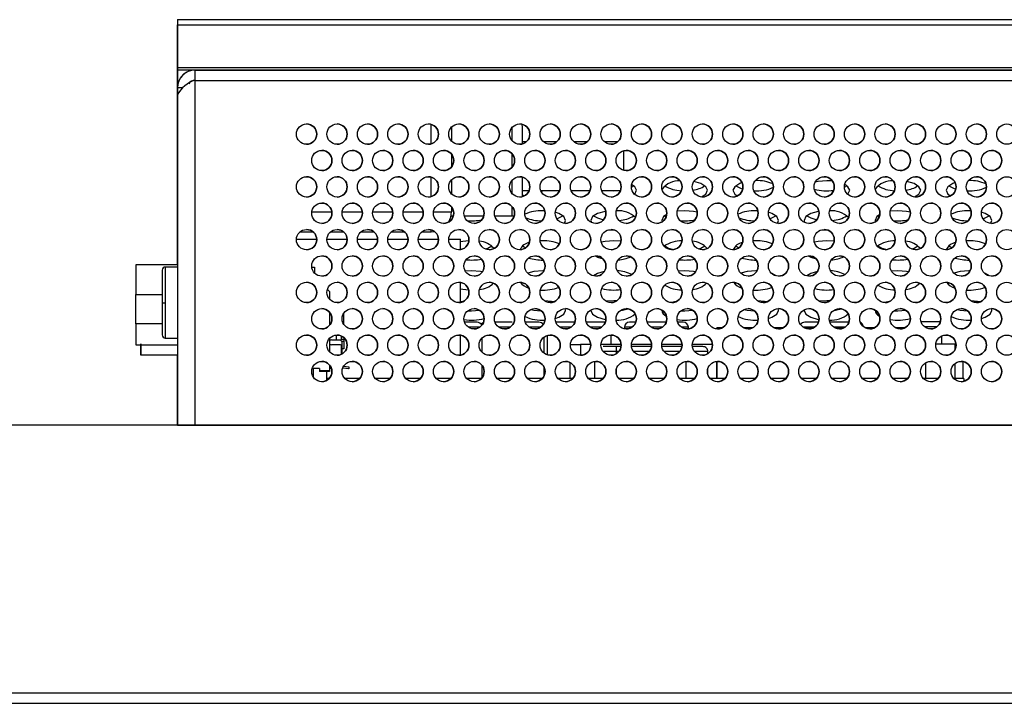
# Model space of a CAD drawing. Header units: millimetres. Extents: x 19 to 844, y 7 to 552.
# Tile 17 of 81: x 172 to 192, y 68 to 81. Entities that reach past the tile are written whole.
import ezdxf

# ---------------------------------------------------------------- set-up
doc = ezdxf.new("R2010")
doc.units = ezdxf.units.MM

msp = doc.modelspace()

# ---------------------------------------------------------------- linework, layer by layer
at = {"color": 7, "linetype": 'Continuous', "lineweight": 25}
for p, q in [((175.214, 81.083), (175.214, 80.981)), ((175.214, 81.083), (175.214, 81.083)), ((175.214, 81.083), (175.214, 80.981)), ((175.214, 81.083), (221.774, 81.083)), ((175.214, 80.981), (175.214, 80.136)), ((175.214, 80.136), (175.214, 80.981)), ((175.214, 80.981), (221.774, 80.981)), ((175.214, 80.283), (175.214, 79.74)), ((175.214, 80.283), (175.214, 80.283)), ((175.214, 79.489), (175.214, 80.283)), ((175.214, 80.136), (175.214, 80.093)), ((175.214, 80.093), (175.214, 80.136)), ((221.774, 80.136), (175.214, 80.136)), ((175.214, 79.74), (175.214, 80.093)), ((175.214, 80.093), (175.214, 79.493)), ((175.214, 80.093), (221.574, 80.093)), ((175.561, 80.087), (175.561, 79.887)), ((175.561, 80.087), (175.561, 79.887)), ((175.561, 80.087), (374.027, 80.087)), ((175.561, 79.887), (175.561, 73.087)), ((175.561, 79.887), (374.027, 79.887)), ((175.314, 79.74), (175.214, 79.74)), ((175.214, 79.74), (175.214, 79.487)), ((175.214, 79.74), (175.214, 79.599)), ((175.214, 79.599), (175.214, 73.087)), ((175.214, 78.946), (175.214, 79.599)), ((175.214, 79.493), (175.214, 79.093)), ((175.214, 79.093), (175.214, 79.489)), ((175.214, 79.093), (175.214, 79.087)), ((175.214, 79.087), (175.214, 79.093)), ((175.214, 79.093), (175.214, 79.093)), ((175.214, 79.093), (175.214, 79.093)), ((175.214, 79.087), (175.214, 79.087)), ((175.214, 79.087), (175.214, 79.044)), ((175.214, 76.252), (175.214, 79.087)), ((175.214, 76.252), (175.214, 79.044)), ((175.214, 79.044), (175.214, 79.044)), ((175.214, 78.946), (175.214, 73.487)), ((180.614, 78.963), (180.614, 78.692)), ((182.014, 78.634), (182.014, 78.973)), ((182.088, 78.673), (182.014, 78.673)), ((182.688, 78.673), (182.435, 78.673)), ((183.288, 78.673), (183.035, 78.673)), ((183.888, 78.673), (183.635, 78.673)), ((180.614, 78.437), (180.614, 78.178)), ((184.014, 78.113), (184.014, 78.502)), ((180.614, 77.923), (180.614, 77.652)), ((182.014, 77.594), (182.014, 77.98)), ((186.614, 77.909), (186.602, 77.909)), ((188.125, 77.903), (188.014, 77.909)), ((190.814, 77.909), (190.802, 77.909)), ((182.014, 77.713), (182.147, 77.713)), ((182.014, 77.632), (182.049, 77.608)), ((182.376, 77.713), (182.747, 77.713)), ((182.976, 77.713), (183.347, 77.713)), ((183.576, 77.713), (183.947, 77.713)), ((184.161, 77.779), (184.21, 77.809)), ((188.361, 77.779), (188.41, 77.809)), ((180.614, 77.397), (180.614, 77.293)), ((182.455, 77.316), (182.414, 77.317)), ((185.214, 77.317), (185.065, 77.307)), ((186.655, 77.316), (186.614, 77.317)), ((189.414, 77.317), (189.265, 77.307)), ((190.855, 77.316), (190.814, 77.317)), ((180.567, 77.105), (180.569, 77.099)), ((180.612, 77.213), (180.605, 77.206)), ((180.608, 77.213), (180.654, 77.213)), ((180.625, 77.213), (180.649, 77.197)), ((180.869, 77.213), (181.254, 77.213)), ((181.469, 77.213), (181.814, 77.213)), ((184.818, 77.218), (184.849, 77.197)), ((189.018, 77.218), (189.049, 77.197)), ((177.899, 76.893), (177.624, 76.893)), ((178.499, 76.893), (178.224, 76.893)), ((179.099, 76.893), (178.824, 76.893)), ((179.699, 76.893), (179.424, 76.893)), ((180.214, 76.893), (180.024, 76.893)), ((180.291, 76.9), (180.214, 76.893)), ((182.513, 76.942), (182.562, 76.947)), ((186.713, 76.942), (186.762, 76.947)), ((190.913, 76.942), (190.962, 76.947)), ((177.561, 76.754), (177.961, 76.754)), ((178.161, 76.754), (178.561, 76.754)), ((178.761, 76.754), (179.161, 76.754)), ((179.361, 76.754), (179.761, 76.754)), ((179.961, 76.754), (180.361, 76.754)), ((180.561, 76.754), (180.794, 76.754)), ((180.794, 76.55), (180.794, 76.754)), ((182.414, 76.726), (182.363, 76.724)), ((183.959, 76.715), (183.814, 76.726)), ((186.614, 76.726), (186.563, 76.724)), ((188.159, 76.715), (188.014, 76.726)), ((190.814, 76.726), (190.763, 76.724)), ((182.018, 76.626), (182.082, 76.588)), ((184.205, 76.623), (184.21, 76.626)), ((186.218, 76.626), (186.282, 76.588)), ((188.405, 76.623), (188.41, 76.626)), ((190.418, 76.626), (190.482, 76.588)), ((175.214, 76.252), (174.394, 76.252)), ((174.394, 76.252), (174.394, 75.665)), ((174.914, 76.146), (174.914, 75.507)), ((175.214, 76.207), (174.974, 76.207)), ((177.862, 76.207), (177.914, 76.207)), ((177.914, 76.207), (177.914, 76.092)), ((181.014, 76.134), (180.889, 76.126)), ((182.438, 76.134), (182.414, 76.134)), ((185.214, 76.134), (185.089, 76.126)), ((186.638, 76.134), (186.614, 76.134)), ((189.414, 76.134), (189.289, 76.126)), ((190.838, 76.134), (190.814, 76.134)), ((180.794, 75.51), (180.794, 75.905)), ((178.214, 75.727), (178.17, 75.764)), ((178.214, 75.727), (178.214, 75.572)), ((174.394, 75.085), (174.394, 75.665)), ((174.914, 75.507), (174.914, 75.5)), ((174.914, 75.5), (174.914, 74.867)), ((183.814, 75.542), (183.666, 75.532)), ((183.872, 75.541), (183.814, 75.542)), ((188.014, 75.542), (187.866, 75.532)), ((188.072, 75.541), (188.014, 75.542)), ((178.214, 75.317), (178.214, 75.058)), ((178.492, 75.081), (178.492, 75.294)), ((181.121, 75.119), (180.874, 75.119)), ((181.81, 75.119), (181.474, 75.119)), ((182.34, 75.119), (182.074, 75.119)), ((183.047, 75.119), (182.674, 75.119)), ((183.661, 75.119), (183.274, 75.119)), ((184.247, 75.119), (184.125, 75.119)), ((184.847, 75.119), (184.474, 75.119)), ((185.185, 75.119), (185.074, 75.119)), ((187.847, 75.119), (187.579, 75.119)), ((188.447, 75.119), (188.074, 75.119)), ((190.249, 75.127), (189.872, 75.127)), ((174.394, 75.085), (174.394, 74.672)), ((184.025, 75.019), (184.025, 74.991)), ((185.285, 74.989), (185.285, 75.019)), ((185.849, 74.988), (185.849, 75.007)), ((185.849, 75.007), (185.849, 75.007)), ((185.849, 75.007), (185.849, 74.988)), ((185.948, 75.007), (185.849, 75.007)), ((186.548, 75.007), (186.375, 75.007)), ((187.148, 75.007), (186.975, 75.007)), ((187.748, 75.007), (187.575, 75.007)), ((188.348, 75.007), (188.175, 75.007)), ((188.948, 75.007), (188.775, 75.007)), ((189.548, 75.007), (189.375, 75.007)), ((174.974, 74.807), (175.214, 74.807)), ((178.214, 74.803), (178.214, 74.532)), ((178.252, 74.773), (178.352, 74.773)), ((178.352, 74.773), (178.452, 74.773)), ((178.462, 74.733), (178.422, 74.773)), ((178.452, 74.773), (178.452, 74.846)), ((178.492, 74.777), (178.452, 74.777)), ((178.462, 74.495), (178.462, 74.733)), ((178.492, 74.819), (178.492, 74.777)), ((178.492, 74.777), (178.492, 74.737)), ((178.492, 74.737), (178.492, 74.597)), ((180.794, 74.47), (180.794, 74.865)), ((181.221, 74.525), (181.221, 74.81)), ((182.44, 74.508), (182.44, 74.826)), ((182.501, 74.858), (182.501, 74.477)), ((183.761, 74.677), (183.761, 74.867)), ((190.278, 74.687), (190.278, 74.849)), ((174.394, 74.672), (175.214, 74.672)), ((174.494, 74.694), (174.494, 74.472)), ((174.494, 74.472), (174.494, 74.694)), ((178.432, 74.673), (178.252, 74.673)), ((178.452, 74.489), (178.452, 74.653)), ((178.492, 74.597), (178.462, 74.597)), ((182.962, 74.677), (183.161, 74.677)), ((183.161, 74.677), (183.161, 74.467)), ((183.361, 74.677), (183.161, 74.677)), ((183.961, 74.677), (183.562, 74.677)), ((183.867, 74.639), (183.606, 74.639)), ((183.959, 74.639), (183.867, 74.639)), ((183.867, 74.539), (183.867, 74.639)), ((184.561, 74.677), (184.162, 74.677)), ((184.559, 74.639), (184.163, 74.639)), ((185.161, 74.677), (184.762, 74.677)), ((185.159, 74.639), (184.763, 74.639)), ((185.761, 74.677), (185.362, 74.677)), ((185.571, 74.639), (185.367, 74.639)), ((185.671, 74.5), (185.671, 74.539)), ((190.537, 74.687), (190.162, 74.687)), ((190.537, 74.687), (190.537, 74.573)), ((174.494, 74.472), (174.494, 74.472)), ((175.214, 74.472), (174.494, 74.472)), ((175.214, 73.087), (175.214, 74.472)), ((175.214, 73.418), (175.214, 74.472)), ((182.958, 74.007), (182.958, 74.322)), ((182.958, 74.007), (182.958, 74.322)), ((183.436, 74.346), (183.436, 74.007)), ((185.849, 74.007), (185.849, 74.347)), ((185.849, 74.347), (185.849, 74.007)), ((189.963, 74.007), (189.963, 74.322)), ((190.7, 74.007), (190.7, 74.344)), ((178.014, 74.207), (177.87, 74.207)), ((177.888, 74.207), (177.888, 74.048)), ((178.014, 74.207), (178.014, 74.167)), ((178.014, 74.167), (178.214, 74.167)), ((178.014, 74.167), (178.014, 74.147)), ((178.214, 74.147), (178.014, 74.147)), ((178.16, 73.973), (178.16, 74.147)), ((178.214, 74.277), (178.214, 74.167)), ((178.252, 74.207), (178.214, 74.207)), ((178.214, 74.167), (178.214, 74.147)), ((178.587, 74.197), (178.472, 74.213)), ((178.592, 74.197), (178.473, 74.214)), ((178.49, 74.251), (178.592, 74.237)), ((178.587, 74.198), (178.587, 74.197)), ((178.592, 74.237), (178.592, 74.197)), ((181.221, 74.027), (181.221, 74.268)), ((182.44, 74.058), (182.44, 74.237)), ((185.671, 74.086), (185.671, 74.208)), ((190.537, 74.304), (190.537, 74.007)), ((178.204, 74.007), (178.16, 74.007)), ((178.804, 74.007), (178.519, 74.007)), ((179.404, 74.007), (179.119, 74.007)), ((180.004, 74.007), (179.719, 74.007)), ((180.604, 74.007), (180.319, 74.007)), ((181.204, 74.007), (180.919, 74.007)), ((181.804, 74.007), (181.519, 74.007)), ((182.404, 74.007), (182.119, 74.007)), ((183.004, 74.007), (182.719, 74.007)), ((183.604, 74.007), (183.319, 74.007)), ((184.204, 74.007), (183.919, 74.007)), ((184.804, 74.007), (184.519, 74.007)), ((185.404, 74.007), (185.119, 74.007)), ((186.004, 74.007), (185.719, 74.007)), ((186.604, 74.007), (186.319, 74.007)), ((187.204, 74.007), (186.919, 74.007)), ((187.804, 74.007), (187.519, 74.007)), ((188.404, 74.007), (188.119, 74.007)), ((189.004, 74.007), (188.719, 74.007)), ((189.604, 74.007), (189.319, 74.007)), ((190.204, 74.007), (189.919, 74.007)), ((190.714, 74.007), (190.519, 74.007)), ((190.714, 74.007), (190.714, 73.954)), ((175.214, 73.087), (175.214, 73.487)), ((175.214, 73.418), (175.214, 73.087)), ((386.414, 73.087), (159.174, 73.087)), ((175.214, 73.087), (175.214, 73.087)), ((175.214, 73.087), (175.414, 73.087)), ((175.414, 73.087), (176.414, 73.087)), ((175.414, 73.087), (175.414, 73.087)), ((176.414, 73.087), (373.174, 73.087)), ((386.414, 67.807), (159.174, 67.807)), ((159.174, 67.607), (386.414, 67.607))]:
    msp.add_line(p, q, dxfattribs=at)
at = {"color": 8, "linetype": 'Continuous', "lineweight": 25}
for p, q in [((175.214, 79.489), (175.214, 79.489)), ((180.214, 78.634), (180.214, 79.02)), ((181.814, 78.692), (181.814, 78.963)), ((181.814, 78.193), (181.814, 78.437)), ((180.214, 77.594), (180.214, 77.98)), ((181.814, 77.652), (181.814, 77.923)), ((177.863, 77.293), (178.26, 77.293)), ((178.463, 77.293), (178.86, 77.293)), ((179.063, 77.293), (179.46, 77.293)), ((179.663, 77.293), (180.06, 77.293)), ((180.263, 77.293), (180.614, 77.293)), ((181.814, 77.213), (181.814, 77.397)), ((180.214, 76.893), (180.214, 76.94)), ((174.974, 76.207), (174.974, 75.5)), ((174.394, 75.665), (174.914, 75.665)), ((174.974, 75.5), (174.974, 74.807)), ((174.914, 75.085), (174.394, 75.085)), ((181.169, 75.019), (180.953, 75.019)), ((181.769, 75.019), (181.553, 75.019)), ((182.369, 75.019), (182.153, 75.019)), ((182.969, 75.019), (182.753, 75.019)), ((183.569, 75.019), (183.353, 75.019)), ((184.169, 75.019), (184.025, 75.019)), ((184.769, 75.019), (184.553, 75.019)), ((185.285, 75.019), (185.153, 75.019)), ((187.769, 75.019), (187.553, 75.019)), ((188.369, 75.019), (188.153, 75.019)), ((190.181, 75.027), (189.942, 75.027)), ((178.352, 74.773), (178.352, 74.867)), ((178.492, 74.737), (178.458, 74.737)), ((183.867, 74.539), (183.608, 74.539)), ((183.867, 74.498), (183.867, 74.539)), ((183.915, 74.539), (183.867, 74.539)), ((184.515, 74.539), (184.208, 74.539)), ((185.115, 74.539), (184.808, 74.539)), ((185.671, 74.539), (185.408, 74.539)), ((185.239, 74.007), (185.239, 74.346)), ((183.867, 74.098), (183.867, 74.196)), ((175.414, 73.087), (175.414, 73.087)), ((176.414, 73.087), (176.414, 73.087))]:
    msp.add_line(p, q, dxfattribs=at)
at = {"color": 7, "linetype": 'Continuous', "lineweight": 25, "flags": 128}
for points in [[(182.014, 78.973), (182.01, 79.012), (182.008, 79.022)], [(184.225, 77.641), (184.23, 77.646), (184.264, 77.719), (184.23, 77.791), (184.167, 77.836)], [(185.542, 77.588), (185.63, 77.646), (185.664, 77.719), (185.63, 77.791), (185.532, 77.853), (185.392, 77.893)], [(186.343, 77.871), (186.296, 77.853), (186.198, 77.791), (186.164, 77.719), (186.198, 77.646), (186.249, 77.608)], [(188.014, 77.909), (187.842, 77.894), (187.785, 77.882)], [(188.425, 77.641), (188.43, 77.646), (188.464, 77.719), (188.43, 77.791), (188.367, 77.836)], [(189.742, 77.588), (189.83, 77.646), (189.864, 77.719), (189.83, 77.791), (189.732, 77.853), (189.592, 77.893)], [(190.543, 77.871), (190.496, 77.853), (190.398, 77.791), (190.364, 77.719), (190.398, 77.646), (190.449, 77.608)], [(182.377, 77.71), (182.414, 77.71), (182.491, 77.713)], [(183.737, 77.713), (183.814, 77.71), (183.891, 77.713)], [(186.218, 77.809), (186.296, 77.765), (186.357, 77.744)], [(190.418, 77.809), (190.496, 77.765), (190.557, 77.744)], [(182.842, 77.068), (182.864, 77.127), (182.83, 77.2), (182.732, 77.262), (182.662, 77.286)], [(183.658, 77.305), (183.642, 77.303), (183.496, 77.262), (183.398, 77.2), (183.364, 77.127), (183.374, 77.088)], [(184.86, 77.244), (184.798, 77.2), (184.764, 77.127), (184.769, 77.099)], [(185.46, 77.286), (185.386, 77.303), (185.214, 77.317)], [(187.042, 77.068), (187.064, 77.127), (187.03, 77.2), (186.932, 77.262), (186.862, 77.286)], [(187.858, 77.305), (187.842, 77.303), (187.696, 77.262), (187.598, 77.2), (187.564, 77.127), (187.574, 77.088)], [(189.06, 77.244), (188.998, 77.2), (188.964, 77.127), (188.969, 77.099)], [(189.66, 77.286), (189.586, 77.303), (189.414, 77.317)], [(191.242, 77.068), (191.264, 77.127), (191.23, 77.2), (191.132, 77.262), (191.062, 77.286)], [(181.814, 77.213), (181.853, 77.216), (181.855, 77.217)], [(182.693, 77.159), (182.732, 77.174), (182.81, 77.218)], [(183.418, 77.218), (183.496, 77.174), (183.614, 77.138)], [(186.893, 77.159), (186.932, 77.174), (187.01, 77.218)], [(187.618, 77.218), (187.696, 77.174), (187.814, 77.138)], [(191.093, 77.159), (191.132, 77.174), (191.21, 77.218)], [(183.714, 76.942), (183.814, 76.937), (183.825, 76.937)], [(187.914, 76.942), (188.014, 76.937), (188.025, 76.937)], [(180.96, 76.724), (180.842, 76.711), (180.794, 76.701)], [(183.814, 76.726), (183.642, 76.711), (183.568, 76.695)], [(188.014, 76.726), (187.842, 76.711), (187.768, 76.695)], [(181.282, 76.564), (181.332, 76.582), (181.41, 76.626)], [(184.251, 76.581), (184.23, 76.608), (184.195, 76.637)], [(184.818, 76.626), (184.896, 76.582), (184.995, 76.55)], [(185.482, 76.564), (185.532, 76.582), (185.61, 76.626)], [(188.451, 76.581), (188.43, 76.608), (188.395, 76.637)], [(189.018, 76.626), (189.096, 76.582), (189.195, 76.55)], [(189.682, 76.564), (189.732, 76.582), (189.81, 76.626)], [(183.445, 76.427), (183.496, 76.401), (183.605, 76.367)], [(187.645, 76.427), (187.696, 76.401), (187.805, 76.367)], [(181.225, 76.112), (181.186, 76.119), (181.014, 76.134)], [(182.414, 76.134), (182.242, 76.119), (182.119, 76.087)], [(182.81, 76.034), (182.732, 76.078), (182.725, 76.081)], [(183.628, 76.117), (183.496, 76.078), (183.418, 76.034)], [(185.424, 76.112), (185.386, 76.119), (185.214, 76.134)], [(186.614, 76.134), (186.442, 76.119), (186.319, 76.087)], [(187.01, 76.034), (186.932, 76.078), (186.925, 76.081)], [(187.828, 76.117), (187.696, 76.078), (187.618, 76.034)], [(189.624, 76.112), (189.586, 76.119), (189.414, 76.134)], [(190.814, 76.134), (190.642, 76.119), (190.519, 76.087)], [(191.21, 76.034), (191.132, 76.078), (191.125, 76.081)], [(180.794, 75.778), (180.842, 75.768), (180.956, 75.755)], [(180.853, 75.53), (180.842, 75.528), (180.794, 75.518)], [(182.629, 75.519), (182.586, 75.528), (182.449, 75.542)], [(185.053, 75.53), (185.042, 75.528), (184.955, 75.508)], [(186.829, 75.519), (186.786, 75.528), (186.649, 75.542)], [(189.253, 75.53), (189.242, 75.528), (189.155, 75.508)], [(191.029, 75.519), (190.986, 75.528), (190.849, 75.542)], [(180.939, 75.346), (181.014, 75.343), (181.171, 75.355)], [(182.181, 75.371), (182.242, 75.358), (182.386, 75.343)], [(182.661, 75.193), (182.732, 75.218), (182.83, 75.279), (182.864, 75.352), (182.856, 75.387)], [(183.365, 75.363), (183.364, 75.352), (183.398, 75.279), (183.496, 75.218), (183.642, 75.176), (183.661, 75.173)], [(183.947, 75.352), (183.986, 75.358), (184.095, 75.385)], [(185.139, 75.346), (185.214, 75.343), (185.371, 75.355)], [(186.381, 75.371), (186.442, 75.358), (186.586, 75.343)], [(186.861, 75.193), (186.932, 75.218), (187.03, 75.279), (187.064, 75.352), (187.056, 75.387)], [(187.565, 75.363), (187.564, 75.352), (187.598, 75.279), (187.696, 75.218), (187.842, 75.176), (187.861, 75.173)], [(188.147, 75.352), (188.186, 75.358), (188.295, 75.385)], [(189.339, 75.346), (189.414, 75.343), (189.571, 75.355)], [(190.581, 75.371), (190.642, 75.358), (190.786, 75.343)], [(191.061, 75.193), (191.132, 75.218), (191.23, 75.279), (191.264, 75.352), (191.256, 75.387)]]:
    msp.add_lwpolyline(points, dxfattribs=at)
at = {"color": 7, "linetype": 'Continuous', "lineweight": 25}
for centre in [(177.761, 78.827), (178.361, 78.827), (178.961, 78.827), (179.561, 78.827), (180.161, 78.827), (180.761, 78.827), (181.361, 78.827), (181.961, 78.827), (182.561, 78.827), (183.161, 78.827), (183.761, 78.827), (184.361, 78.827), (184.961, 78.827), (185.561, 78.827), (186.161, 78.827), (186.761, 78.827), (187.361, 78.827), (187.961, 78.827), (188.561, 78.827), (189.161, 78.827), (189.761, 78.827), (190.361, 78.827), (190.961, 78.827), (191.561, 78.827), (178.061, 78.307), (178.661, 78.307), (179.261, 78.307), (179.861, 78.307), (180.461, 78.307), (181.061, 78.307), (181.661, 78.307), (182.261, 78.307), (182.861, 78.307), (183.461, 78.307), (184.061, 78.307), (184.661, 78.307), (185.261, 78.307), (185.861, 78.307), (186.461, 78.307), (187.061, 78.307), (187.661, 78.307), (188.261, 78.307), (188.861, 78.307), (189.461, 78.307), (190.061, 78.307), (190.661, 78.307), (191.261, 78.307), (177.761, 77.787), (178.361, 77.787), (178.961, 77.787), (179.561, 77.787), (180.161, 77.787), (180.761, 77.787), (181.361, 77.787), (181.961, 77.787), (182.561, 77.787), (183.161, 77.787), (183.761, 77.787), (184.361, 77.787), (184.961, 77.787), (185.561, 77.787), (186.161, 77.787), (186.761, 77.787), (187.361, 77.787), (187.961, 77.787), (188.561, 77.787), (189.161, 77.787), (189.761, 77.787), (190.361, 77.787), (190.961, 77.787), (191.561, 77.787), (178.061, 77.267), (178.661, 77.267), (179.261, 77.267), (179.861, 77.267), (180.461, 77.267), (181.061, 77.267), (181.661, 77.267), (182.261, 77.267), (182.861, 77.267), (183.461, 77.267), (184.061, 77.267), (184.661, 77.267), (185.261, 77.267), (185.861, 77.267), (186.461, 77.267), (187.061, 77.267), (187.661, 77.267), (188.261, 77.267), (188.861, 77.267), (189.461, 77.267), (190.061, 77.267), (190.661, 77.267), (191.261, 77.267), (177.761, 76.747), (178.361, 76.747), (178.961, 76.747), (179.561, 76.747), (180.161, 76.747), (180.761, 76.747), (181.361, 76.747), (181.961, 76.747), (182.561, 76.747), (183.161, 76.747), (183.761, 76.747), (184.361, 76.747), (184.961, 76.747), (185.561, 76.747), (186.161, 76.747), (186.761, 76.747), (187.361, 76.747), (187.961, 76.747), (188.561, 76.747), (189.161, 76.747), (189.761, 76.747), (190.361, 76.747), (190.961, 76.747), (191.561, 76.747), (178.061, 76.227), (178.661, 76.227), (179.261, 76.227), (179.861, 76.227), (180.461, 76.227), (181.061, 76.227), (181.661, 76.227), (182.261, 76.227), (182.861, 76.227), (183.461, 76.227), (184.061, 76.227), (184.661, 76.227), (185.261, 76.227), (185.861, 76.227), (186.461, 76.227), (187.061, 76.227), (187.661, 76.227), (188.261, 76.227), (188.861, 76.227), (189.461, 76.227), (190.061, 76.227), (190.661, 76.227), (191.261, 76.227), (177.761, 75.707), (178.361, 75.707), (178.961, 75.707), (179.561, 75.707), (180.161, 75.707), (180.761, 75.707), (181.361, 75.707), (181.961, 75.707), (182.561, 75.707), (183.161, 75.707), (183.761, 75.707), (184.361, 75.707), (184.961, 75.707), (185.561, 75.707), (186.161, 75.707), (186.761, 75.707), (187.361, 75.707), (187.961, 75.707), (188.561, 75.707), (189.161, 75.707), (189.761, 75.707), (190.361, 75.707), (190.961, 75.707), (191.561, 75.707), (178.061, 75.187), (178.661, 75.187), (179.261, 75.187), (179.861, 75.187), (180.461, 75.187), (181.061, 75.187), (181.661, 75.187), (182.261, 75.187), (182.861, 75.187), (183.461, 75.187), (184.061, 75.187), (184.661, 75.187), (185.261, 75.187), (185.861, 75.187), (186.461, 75.187), (187.061, 75.187), (187.661, 75.187), (188.261, 75.187), (188.861, 75.187), (189.461, 75.187), (190.061, 75.187), (190.661, 75.187), (191.261, 75.187), (177.761, 74.667), (178.361, 74.667), (178.961, 74.667), (179.561, 74.667), (180.161, 74.667), (180.761, 74.667), (181.361, 74.667), (181.961, 74.667), (182.561, 74.667), (183.161, 74.667), (183.761, 74.667), (184.361, 74.667), (184.961, 74.667), (185.561, 74.667), (186.161, 74.667), (186.761, 74.667), (187.361, 74.667), (187.961, 74.667), (188.561, 74.667), (189.161, 74.667), (189.761, 74.667), (190.361, 74.667), (190.961, 74.667), (191.561, 74.667), (178.061, 74.147), (178.661, 74.147), (179.261, 74.147), (179.861, 74.147), (180.461, 74.147), (181.061, 74.147), (181.661, 74.147), (182.261, 74.147), (182.861, 74.147), (183.461, 74.147), (184.061, 74.147), (184.661, 74.147), (185.261, 74.147), (185.861, 74.147), (186.461, 74.147), (187.061, 74.147), (187.661, 74.147), (188.261, 74.147), (188.861, 74.147), (189.461, 74.147), (190.061, 74.147), (190.661, 74.147), (191.261, 74.147)]:
    msp.add_circle(centre, 0.2, dxfattribs=at)
for centre, radius, start, end in [((175.561, 79.74), 0.347, 90, 180), ((175.561, 79.74), 0.347, 90.0002, 180.0005), ((175.727, 79.335), 0.577, 106.6906, 152.7863), ((175.56, 79.744), 0.143, 89.5178, 147.4288), ((177.761, 78.827), 0.2, 0, 90), ((178.361, 78.827), 0.2, 0, 90), ((178.961, 78.827), 0.2, 0, 90), ((179.561, 78.827), 0.2, 0, 90), ((180.161, 78.827), 0.2, 0, 90), ((180.761, 78.827), 0.2, 0, 90), ((181.361, 78.827), 0.2, 0, 90), ((181.961, 78.827), 0.2, 0, 90), ((182.561, 78.827), 0.2, 0, 90), ((183.161, 78.827), 0.2, 0, 90), ((183.761, 78.827), 0.2, 0, 90), ((184.361, 78.827), 0.2, 0, 90), ((184.961, 78.827), 0.2, 0, 90), ((185.561, 78.827), 0.2, 0, 90), ((186.161, 78.827), 0.2, 0, 90), ((186.761, 78.827), 0.2, 360, 90), ((187.361, 78.827), 0.2, 0, 90), ((187.961, 78.827), 0.2, 0, 90), ((188.561, 78.827), 0.2, 0, 90), ((189.161, 78.827), 0.2, 0, 90), ((189.761, 78.827), 0.2, 0, 90), ((190.361, 78.827), 0.2, 0, 90), ((190.961, 78.827), 0.2, 0, 90), ((177.761, 78.827), 0.2, 270, 0), ((178.361, 78.827), 0.2, 270, 0), ((178.961, 78.827), 0.2, 270, 0), ((179.561, 78.827), 0.2, 270, 0), ((180.161, 78.827), 0.2, 270, 0), ((180.761, 78.827), 0.2, 270, 0), ((181.361, 78.827), 0.2, 270, 0), ((181.961, 78.827), 0.2, 270, 0), ((182.561, 78.827), 0.2, 270, 0), ((183.161, 78.827), 0.2, 270, 0), ((183.761, 78.827), 0.2, 270, 0), ((184.361, 78.827), 0.2, 270, 0), ((184.961, 78.827), 0.2, 270, 0), ((185.561, 78.827), 0.2, 270, 0), ((186.161, 78.827), 0.2, 270, 0), ((186.761, 78.827), 0.2, 270, 360), ((187.361, 78.827), 0.2, 270, 0), ((187.961, 78.827), 0.2, 270, 0), ((188.561, 78.827), 0.2, 270, 0), ((189.161, 78.827), 0.2, 270, 0), ((189.761, 78.827), 0.2, 270, 0), ((190.361, 78.827), 0.2, 270, 0), ((190.961, 78.827), 0.2, 270, 0), ((178.061, 78.307), 0.2, 0, 90), ((178.661, 78.307), 0.2, 0, 90), ((179.261, 78.307), 0.2, 0, 90), ((179.861, 78.307), 0.2, 360, 90), ((180.461, 78.307), 0.2, 0, 90), ((181.061, 78.307), 0.2, 0, 90), ((181.661, 78.307), 0.2, 0, 90), ((182.261, 78.307), 0.2, 0, 90), ((182.861, 78.307), 0.2, 0, 90), ((183.461, 78.307), 0.2, 0, 90), ((184.061, 78.307), 0.2, 0, 90), ((184.661, 78.307), 0.2, 0, 90), ((185.261, 78.307), 0.2, 0, 90), ((185.861, 78.307), 0.2, 360, 90), ((186.461, 78.307), 0.2, 0, 90), ((187.061, 78.307), 0.2, 0, 90), ((187.661, 78.307), 0.2, 0, 90), ((188.261, 78.307), 0.2, 0, 90), ((188.861, 78.307), 0.2, 0, 90), ((189.461, 78.307), 0.2, 0, 90), ((190.061, 78.307), 0.2, 0, 90), ((190.661, 78.307), 0.2, 0, 90), ((191.261, 78.307), 0.2, 0, 90), ((178.061, 78.307), 0.2, 270, 0), ((178.661, 78.307), 0.2, 270, 0), ((179.261, 78.307), 0.2, 270, 0), ((179.861, 78.307), 0.2, 270, 360), ((180.461, 78.307), 0.2, 270, 0), ((181.061, 78.307), 0.2, 270, 0), ((181.661, 78.307), 0.2, 270, 0), ((182.261, 78.307), 0.2, 270, 0), ((182.861, 78.307), 0.2, 270, 0), ((183.461, 78.307), 0.2, 270, 0), ((184.061, 78.307), 0.2, 270, 0), ((184.661, 78.307), 0.2, 270, 0), ((185.261, 78.307), 0.2, 270, 0), ((185.861, 78.307), 0.2, 270, 360), ((186.461, 78.307), 0.2, 270, 0), ((187.061, 78.307), 0.2, 270, 0), ((187.661, 78.307), 0.2, 270, 0), ((188.261, 78.307), 0.2, 270, 0), ((188.861, 78.307), 0.2, 270, 0), ((189.461, 78.307), 0.2, 270, 0), ((190.061, 78.307), 0.2, 270, 0), ((190.661, 78.307), 0.2, 270, 0), ((191.261, 78.307), 0.2, 270, 0), ((177.761, 77.787), 0.2, 0, 90), ((178.361, 77.787), 0.2, 0, 90), ((178.961, 77.787), 0.2, 360, 90), ((179.561, 77.787), 0.2, 0, 90), ((180.161, 77.787), 0.2, 0, 90), ((180.761, 77.787), 0.2, 0, 90), ((181.361, 77.787), 0.2, 0, 90), ((181.961, 77.787), 0.2, 0, 90), ((182.561, 77.787), 0.2, 0, 90), ((183.161, 77.787), 0.2, 0, 90), ((183.761, 77.787), 0.2, 0, 90), ((184.361, 77.787), 0.2, 0, 90), ((185.098, 77.492), 0.414, 86.4847, 143.1039), ((184.961, 77.787), 0.2, 0, 90), ((185.561, 77.787), 0.2, 0, 90), ((186.161, 77.787), 0.2, 0, 90), ((186.644, 77.151), 0.759, 65.9554, 92.2743), ((186.761, 77.787), 0.2, 0, 90), ((187.361, 77.787), 0.2, 0, 90), ((187.961, 77.787), 0.2, 0, 90), ((188.561, 77.787), 0.2, 360, 90), ((189.298, 77.492), 0.414, 86.4847, 143.1039), ((189.161, 77.787), 0.2, 0, 90), ((189.761, 77.787), 0.2, 0, 90), ((190.361, 77.787), 0.2, 360, 90), ((190.844, 77.151), 0.759, 65.9527, 92.2769), ((190.961, 77.787), 0.2, 0, 90), ((177.761, 77.787), 0.2, 270, 0), ((178.361, 77.787), 0.2, 270, 0), ((178.961, 77.787), 0.2, 270, 360), ((179.561, 77.787), 0.2, 270, 0), ((180.161, 77.787), 0.2, 270, 0), ((180.761, 77.787), 0.2, 270, 0), ((181.361, 77.787), 0.2, 270, 0), ((181.961, 77.787), 0.2, 270, 0), ((182.561, 77.787), 0.2, 270, 0), ((183.161, 77.787), 0.2, 270, 0), ((183.761, 77.787), 0.2, 270, 0), ((184.361, 77.787), 0.2, 270, 0), ((185.157, 78.347), 0.635, 237.8382, 269.0989), ((184.961, 77.787), 0.2, 270, 0), ((185.297, 78.294), 0.577, 277.5536, 302.8841), ((185.561, 77.787), 0.2, 270, 0), ((186.161, 77.787), 0.2, 270, 0), ((186.63, 78.526), 0.817, 266.2821, 293.9309), ((186.761, 77.787), 0.2, 270, 0), ((187.361, 77.787), 0.2, 270, 0), ((188.015, 78.692), 0.983, 255.4019, 277.8635), ((187.961, 77.787), 0.2, 270, 0), ((188.561, 77.787), 0.2, 270, 360), ((189.357, 78.347), 0.635, 237.8382, 269.0989), ((189.161, 77.787), 0.2, 270, 0), ((189.497, 78.294), 0.577, 277.5536, 302.8841), ((189.761, 77.787), 0.2, 270, 0), ((190.361, 77.787), 0.2, 270, 360), ((190.83, 78.526), 0.817, 266.281, 293.932), ((190.961, 77.787), 0.2, 270, 0), ((178.061, 77.267), 0.2, 360, 90), ((178.661, 77.267), 0.2, 0, 90), ((179.261, 77.267), 0.2, 0, 90), ((179.861, 77.267), 0.2, 0, 90), ((180.461, 77.267), 0.2, 0, 90), ((181.061, 77.267), 0.2, 0, 90), ((181.661, 77.267), 0.2, 360, 90), ((182.261, 77.267), 0.2, 0, 90), ((182.861, 77.267), 0.2, 0, 90), ((183.461, 77.267), 0.2, 0, 90), ((184.061, 77.267), 0.2, 0, 90), ((184.661, 77.267), 0.2, 0, 90), ((185.261, 77.267), 0.2, 0, 90), ((185.861, 77.267), 0.2, 0, 90), ((186.461, 77.267), 0.2, 0, 90), ((187.061, 77.267), 0.2, 0, 90), ((187.661, 77.267), 0.2, 360, 90), ((188.261, 77.267), 0.2, 0, 90), ((188.861, 77.267), 0.2, 0, 90), ((189.461, 77.267), 0.2, 0, 90), ((190.061, 77.267), 0.2, 0, 90), ((190.661, 77.267), 0.2, 0, 90), ((191.261, 77.267), 0.2, 0, 90), ((178.061, 77.267), 0.2, 270, 360), ((178.661, 77.267), 0.2, 270, 0), ((179.261, 77.267), 0.2, 270, 0), ((179.861, 77.267), 0.2, 270, 0), ((180.461, 77.267), 0.2, 270, 0), ((180.214, 77.293), 0.4, 330.2724, 0), ((181.061, 77.267), 0.2, 270, 0), ((181.661, 77.267), 0.2, 270, 360), ((182.382, 76.575), 0.743, 87.5118, 115.4617), ((182.261, 77.267), 0.2, 270, 0), ((182.861, 77.267), 0.2, 270, 0), ((183.461, 77.267), 0.2, 270, 0), ((183.903, 76.814), 0.503, 47.3566, 94.0329), ((184.061, 77.267), 0.2, 270, 0), ((184.661, 77.267), 0.2, 270, 0), ((185.261, 77.267), 0.2, 270, 0), ((185.861, 77.267), 0.2, 270, 0), ((186.582, 76.575), 0.743, 87.5118, 115.4617), ((186.461, 77.267), 0.2, 270, 0), ((187.061, 77.267), 0.2, 270, 0), ((187.661, 77.267), 0.2, 270, 360), ((188.103, 76.814), 0.503, 47.3566, 94.0329), ((188.261, 77.267), 0.2, 270, 0), ((188.861, 77.267), 0.2, 270, 0), ((189.461, 77.267), 0.2, 270, 0), ((190.061, 77.267), 0.2, 270, 0), ((190.782, 76.575), 0.743, 87.5118, 115.4617), ((190.661, 77.267), 0.2, 270, 0), ((191.261, 77.267), 0.2, 270, 0), ((181.014, 78.122), 1.004, 264.8386, 281.4531), ((182.381, 77.875), 0.757, 246.6445, 270.9915), ((183.882, 77.733), 0.61, 273.7625, 302.4518), ((185.214, 78.122), 1.004, 264.8386, 281.4531), ((186.581, 77.875), 0.757, 246.6445, 270.9915), ((188.082, 77.733), 0.61, 273.7625, 302.4518), ((189.414, 78.122), 1.004, 264.8386, 281.4531), ((190.781, 77.875), 0.757, 246.6445, 270.9915), ((177.761, 76.747), 0.2, 0, 90), ((178.361, 76.747), 0.2, 0, 90), ((178.961, 76.747), 0.2, 360, 90), ((179.561, 76.747), 0.2, 0, 90), ((180.161, 76.747), 0.2, 0, 90), ((180.761, 76.747), 0.2, 360, 90), ((181.361, 76.747), 0.2, 0, 90), ((181.961, 76.747), 0.2, 0, 90), ((182.561, 76.747), 0.2, 0, 90), ((183.161, 76.747), 0.2, 0, 90), ((183.761, 76.747), 0.2, 0, 90), ((184.361, 76.747), 0.2, 360, 90), ((184.961, 76.747), 0.2, 0, 90), ((185.561, 76.747), 0.2, 0, 90), ((186.161, 76.747), 0.2, 0, 90), ((186.761, 76.747), 0.2, 0, 90), ((187.361, 76.747), 0.2, 0, 90), ((187.961, 76.747), 0.2, 0, 90), ((188.561, 76.747), 0.2, 0, 90), ((189.161, 76.747), 0.2, 0, 90), ((189.761, 76.747), 0.2, 0, 90), ((190.361, 76.747), 0.2, 360, 90), ((190.961, 76.747), 0.2, 0, 90), ((177.761, 76.747), 0.2, 270, 0), ((178.361, 76.747), 0.2, 270, 0), ((178.961, 76.747), 0.2, 270, 360), ((179.561, 76.747), 0.2, 270, 0), ((180.161, 76.747), 0.2, 270, 0), ((180.761, 76.747), 0.2, 270, 360), ((181.146, 76.308), 0.407, 40.2637, 87.3939), ((181.361, 76.747), 0.2, 270, 0), ((181.961, 76.747), 0.2, 270, 0), ((182.196, 76.439), 0.255, 99.6718, 154.7508), ((182.442, 75.955), 0.771, 67.0205, 92.1184), ((182.561, 76.747), 0.2, 270, 0), ((183.161, 76.747), 0.2, 270, 0), ((183.761, 76.747), 0.2, 270, 0), ((184.361, 76.747), 0.2, 270, 360), ((185.157, 76.1), 0.624, 89.7222, 123.8948), ((184.961, 76.747), 0.2, 270, 0), ((185.346, 76.308), 0.407, 40.2661, 87.3925), ((185.561, 76.747), 0.2, 270, 0), ((186.161, 76.747), 0.2, 270, 0), ((186.396, 76.439), 0.255, 99.6718, 154.7508), ((186.642, 75.955), 0.771, 67.0205, 92.1184), ((186.761, 76.747), 0.2, 270, 0), ((187.361, 76.747), 0.2, 270, 0), ((187.961, 76.747), 0.2, 270, 0), ((188.561, 76.747), 0.2, 270, 0), ((189.357, 76.1), 0.624, 89.7222, 123.8948), ((189.161, 76.747), 0.2, 270, 0), ((189.546, 76.308), 0.407, 40.2661, 87.3925), ((189.761, 76.747), 0.2, 270, 0), ((190.361, 76.747), 0.2, 270, 360), ((190.596, 76.439), 0.255, 99.6718, 154.7508), ((190.842, 75.955), 0.771, 67.0205, 92.1184), ((190.961, 76.747), 0.2, 270, 0), ((178.061, 76.227), 0.2, 360, 90), ((178.661, 76.227), 0.2, 0, 90), ((179.261, 76.227), 0.2, 0, 90), ((179.861, 76.227), 0.2, 360, 90), ((180.461, 76.227), 0.2, 0, 90), ((181.014, 77.353), 1.008, 263.7352, 281.0765), ((181.061, 76.227), 0.2, 0, 90), ((181.661, 76.227), 0.2, 0, 90), ((182.409, 77.281), 0.936, 253.1979, 270.867), ((182.261, 76.227), 0.2, 0, 90), ((182.861, 76.227), 0.2, 0, 90), ((183.461, 76.227), 0.2, 360, 90), ((183.861, 77.064), 0.716, 273.3551, 293.6497), ((184.061, 76.227), 0.2, 0, 90), ((184.661, 76.227), 0.2, 0, 90), ((185.214, 77.353), 1.008, 263.7352, 281.0765), ((185.261, 76.227), 0.2, 0, 90), ((185.861, 76.227), 0.2, 0, 90), ((186.609, 77.281), 0.936, 253.1979, 270.867), ((186.461, 76.227), 0.2, 0, 90), ((187.061, 76.227), 0.2, 0, 90), ((187.661, 76.227), 0.2, 0, 90), ((188.061, 77.064), 0.716, 273.3558, 293.6496), ((188.261, 76.227), 0.2, 0, 90), ((188.861, 76.227), 0.2, 0, 90), ((189.414, 77.353), 1.008, 263.7352, 281.0765), ((189.461, 76.227), 0.2, 0, 90), ((190.061, 76.227), 0.2, 0, 90), ((190.809, 77.281), 0.936, 253.1979, 270.867), ((190.661, 76.227), 0.2, 0, 90), ((191.261, 76.227), 0.2, 0, 90), ((174.974, 76.147), 0.06, 135.2396, 180.4976), ((174.974, 76.147), 0.06, 89.9998, 135.249), ((178.061, 76.227), 0.2, 270, 360), ((178.661, 76.227), 0.2, 270, 0), ((179.261, 76.227), 0.2, 270, 0), ((179.861, 76.227), 0.2, 270, 360), ((180.461, 76.227), 0.2, 270, 0), ((181.061, 76.227), 0.2, 270, 0), ((181.661, 76.227), 0.2, 270, 0), ((182.261, 76.227), 0.2, 270, 0), ((182.861, 76.227), 0.2, 270, 0), ((183.461, 76.227), 0.2, 270, 360), ((183.862, 75.436), 0.696, 63.6989, 88.0375), ((184.061, 76.227), 0.2, 270, 0), ((184.661, 76.227), 0.2, 270, 0), ((185.261, 76.227), 0.2, 270, 0), ((185.861, 76.227), 0.2, 270, 0), ((186.461, 76.227), 0.2, 270, 0), ((187.061, 76.227), 0.2, 270, 0), ((187.661, 76.227), 0.2, 270, 0), ((188.062, 75.436), 0.696, 63.6989, 88.0375), ((188.261, 76.227), 0.2, 270, 0), ((188.861, 76.227), 0.2, 270, 0), ((189.461, 76.227), 0.2, 270, 0), ((190.061, 76.227), 0.2, 270, 0), ((190.661, 76.227), 0.2, 270, 0), ((191.261, 76.227), 0.2, 270, 0), ((177.761, 75.707), 0.2, 0, 90), ((178.361, 75.707), 0.2, 0, 90), ((178.961, 75.707), 0.2, 0, 90), ((179.561, 75.707), 0.2, 0, 90), ((180.161, 75.707), 0.2, 0, 90), ((180.761, 75.707), 0.2, 360, 90), ((181.139, 76.203), 0.439, 274.1027, 314.3398), ((181.361, 75.707), 0.2, 0, 90), ((181.961, 75.707), 0.2, 0, 90), ((182.204, 76.067), 0.282, 214.5366, 257.3111), ((182.561, 75.707), 0.2, 360, 90), ((183.161, 75.707), 0.2, 0, 90), ((183.761, 75.707), 0.2, 0, 90), ((184.361, 75.707), 0.2, 0, 90), ((184.961, 75.707), 0.2, 0, 90), ((185.338, 76.203), 0.439, 274.1049, 314.3366), ((185.561, 75.707), 0.2, 0, 90), ((186.161, 75.707), 0.2, 360, 90), ((186.404, 76.067), 0.282, 214.5325, 257.3132), ((186.761, 75.707), 0.2, 0, 90), ((187.361, 75.707), 0.2, 0, 90), ((187.961, 75.707), 0.2, 0, 90), ((188.561, 75.707), 0.2, 0, 90), ((189.161, 75.707), 0.2, 0, 90), ((189.538, 76.203), 0.439, 274.1049, 314.3366), ((189.761, 75.707), 0.2, 0, 90), ((190.361, 75.707), 0.2, 0, 90), ((190.604, 76.067), 0.282, 214.5325, 257.3132), ((190.961, 75.707), 0.2, 0, 90), ((177.761, 75.707), 0.2, 270, 0), ((178.361, 75.707), 0.2, 270, 0), ((178.961, 75.707), 0.2, 270, 0), ((179.561, 75.707), 0.2, 270, 0), ((180.161, 75.707), 0.2, 270, 0), ((180.761, 75.707), 0.2, 270, 360), ((181.361, 75.707), 0.2, 270, 0), ((181.961, 75.707), 0.2, 270, 0), ((182.426, 76.606), 0.854, 266.026, 291.0844), ((182.561, 75.707), 0.2, 270, 360), ((183.161, 75.707), 0.2, 270, 0), ((183.815, 76.742), 0.988, 256.0274, 278.0793), ((183.761, 75.707), 0.2, 270, 0), ((184.361, 75.707), 0.2, 270, 0), ((185.16, 76.402), 0.647, 238.4721, 269.6274), ((184.961, 75.707), 0.2, 270, 0), ((185.561, 75.707), 0.2, 270, 0), ((186.161, 75.707), 0.2, 270, 360), ((186.626, 76.606), 0.854, 266.026, 291.0844), ((186.761, 75.707), 0.2, 270, 0), ((187.361, 75.707), 0.2, 270, 0), ((188.015, 76.742), 0.988, 256.0274, 278.0793), ((187.961, 75.707), 0.2, 270, 0), ((188.561, 75.707), 0.2, 270, 0), ((189.36, 76.402), 0.647, 238.4708, 269.6283), ((189.161, 75.707), 0.2, 270, 0), ((189.761, 75.707), 0.2, 270, 0), ((190.361, 75.707), 0.2, 270, 0), ((190.826, 76.606), 0.854, 266.026, 291.0844), ((190.961, 75.707), 0.2, 270, 0), ((174.959, 76.938), 1.439, 268.2068, 270.5965), ((178.061, 75.187), 0.2, 0, 90), ((178.661, 75.187), 0.2, 0, 90), ((179.261, 75.187), 0.2, 0, 90), ((179.861, 75.187), 0.2, 0, 90), ((180.461, 75.187), 0.2, 0, 90), ((181.061, 75.187), 0.2, 0, 90), ((181.661, 75.187), 0.2, 0, 90), ((182.261, 75.187), 0.2, 0, 90), ((182.861, 75.187), 0.2, 0, 90), ((183.461, 75.187), 0.2, 0, 90), ((184.061, 75.187), 0.2, 0, 90), ((184.661, 75.187), 0.2, 0, 90), ((184.896, 75.363), 0.132, 181.7282, 251.7484), ((185.261, 75.187), 0.2, 360, 90), ((185.861, 75.187), 0.2, 0, 90), ((186.461, 75.187), 0.2, 0, 90), ((187.061, 75.187), 0.2, 0, 90), ((187.661, 75.187), 0.2, 0, 90), ((188.261, 75.187), 0.2, 0, 90), ((188.861, 75.187), 0.2, 0, 90), ((189.096, 75.363), 0.132, 181.7282, 251.7484), ((189.461, 75.187), 0.2, 0, 90), ((190.061, 75.187), 0.2, 0, 90), ((190.661, 75.187), 0.2, 0, 90), ((191.261, 75.187), 0.2, 0, 90), ((178.061, 75.187), 0.2, 270, 0), ((178.661, 75.187), 0.2, 270, 0), ((179.261, 75.187), 0.2, 270, 0), ((179.861, 75.187), 0.2, 270, 0), ((180.461, 75.187), 0.2, 270, 0), ((181.013, 76.145), 0.984, 261.1552, 284.6014), ((181.061, 75.187), 0.2, 270, 0), ((181.121, 75.019), 0.1, 22.4783, 90), ((181.28, 75.019), 0.1, 109.1592, 142.7398), ((181.661, 75.187), 0.2, 270, 0), ((182.399, 75.98), 0.82, 246.0221, 274.2318), ((182.261, 75.187), 0.2, 270, 0), ((182.34, 75.019), 0.1, 32.0467, 90), ((182.861, 75.187), 0.2, 270, 0), ((183.461, 75.187), 0.2, 270, 0), ((183.897, 75.686), 0.525, 266.2375, 310.1664), ((184.125, 75.019), 0.1, 90, 180), ((184.061, 75.187), 0.2, 270, 0), ((184.661, 75.187), 0.2, 270, 0), ((185.213, 76.145), 0.984, 261.1552, 284.6014), ((185.185, 75.019), 0.1, 0, 90), ((185.261, 75.187), 0.2, 270, 360), ((185.861, 75.187), 0.2, 270, 0), ((186.599, 75.98), 0.82, 246.0221, 274.2318), ((186.461, 75.187), 0.2, 270, 0), ((187.061, 75.187), 0.2, 270, 0), ((187.579, 75.019), 0.1, 90, 146.2022), ((187.661, 75.187), 0.2, 270, 0), ((188.097, 75.686), 0.525, 266.2375, 310.1664), ((188.261, 75.187), 0.2, 270, 0), ((188.639, 75.019), 0.1, 5.9473, 68.3677), ((188.861, 75.187), 0.2, 270, 0), ((189.413, 76.145), 0.984, 261.1552, 284.6014), ((189.461, 75.187), 0.2, 270, 0), ((190.061, 75.187), 0.2, 270, 0), ((190.799, 75.98), 0.82, 246.0206, 274.233), ((190.661, 75.187), 0.2, 270, 0), ((191.261, 75.187), 0.2, 270, 0), ((174.974, 74.867), 0.06, 179.5035, 224.7696), ((174.974, 74.867), 0.06, 224.7515, 270.0059), ((177.761, 74.667), 0.2, 0, 90), ((178.252, 74.723), 0.05, 90, 139.4642), ((178.361, 74.667), 0.2, 0, 90), ((178.961, 74.667), 0.2, 0, 90), ((179.561, 74.667), 0.2, 0, 90), ((180.161, 74.667), 0.2, 0, 90), ((180.761, 74.667), 0.2, 0, 90), ((181.361, 74.667), 0.2, 0, 90), ((181.961, 74.667), 0.2, 0, 90), ((182.561, 74.667), 0.2, 360, 90), ((183.161, 74.667), 0.2, 0, 90), ((183.761, 74.667), 0.2, 0, 90), ((184.361, 74.667), 0.2, 360, 90), ((184.961, 74.667), 0.2, 0, 90), ((185.561, 74.667), 0.2, 0, 90), ((186.161, 74.667), 0.2, 0, 90), ((186.761, 74.667), 0.2, 0, 90), ((187.361, 74.667), 0.2, 0, 90), ((187.961, 74.667), 0.2, 360, 90), ((188.561, 74.667), 0.2, 0, 90), ((189.161, 74.667), 0.2, 0, 90), ((189.761, 74.667), 0.2, 0, 90), ((190.361, 74.667), 0.2, 0, 90), ((190.961, 74.667), 0.2, 0, 90), ((177.761, 74.667), 0.2, 270, 0), ((178.252, 74.723), 0.05, 220.5358, 270), ((178.361, 74.667), 0.2, 270, 0), ((178.432, 74.653), 0.02, 0, 90), ((178.961, 74.667), 0.2, 270, 0), ((179.561, 74.667), 0.2, 270, 0), ((180.161, 74.667), 0.2, 270, 0), ((180.761, 74.667), 0.2, 270, 0), ((181.361, 74.667), 0.2, 270, 0), ((181.961, 74.667), 0.2, 270, 0), ((182.561, 74.667), 0.2, 270, 360), ((183.161, 74.667), 0.2, 270, 0), ((183.761, 74.667), 0.2, 270, 0), ((184.361, 74.667), 0.2, 270, 360), ((184.961, 74.667), 0.2, 270, 0), ((185.561, 74.667), 0.2, 270, 0), ((185.571, 74.539), 0.1, 359.9993, 90), ((186.161, 74.667), 0.2, 270, 0), ((186.761, 74.667), 0.2, 270, 0), ((187.361, 74.667), 0.2, 270, 0), ((187.961, 74.667), 0.2, 270, 360), ((188.561, 74.667), 0.2, 270, 0), ((189.161, 74.667), 0.2, 270, 0), ((189.761, 74.667), 0.2, 270, 0), ((190.361, 74.667), 0.2, 270, 0), ((190.961, 74.667), 0.2, 270, 0), ((178.061, 74.147), 0.2, 0, 90), ((178.661, 74.147), 0.2, 0, 90), ((179.261, 74.147), 0.2, 0, 90), ((179.861, 74.147), 0.2, 0, 90), ((180.461, 74.147), 0.2, 0, 90), ((181.061, 74.147), 0.2, 0, 90), ((181.661, 74.147), 0.2, 360, 90), ((182.261, 74.147), 0.2, 0, 90), ((182.861, 74.147), 0.2, 0, 90), ((183.461, 74.147), 0.2, 360, 90), ((184.061, 74.147), 0.2, 0, 90), ((184.661, 74.147), 0.2, 0, 90), ((185.261, 74.147), 0.2, 0, 90), ((185.861, 74.147), 0.2, 0, 90), ((186.461, 74.147), 0.2, 0, 90), ((187.061, 74.147), 0.2, 0, 90), ((187.661, 74.147), 0.2, 0, 90), ((188.261, 74.147), 0.2, 0, 90), ((188.861, 74.147), 0.2, 0, 90), ((189.461, 74.147), 0.2, 0, 90), ((190.061, 74.147), 0.2, 0, 90), ((190.661, 74.147), 0.2, 0, 90), ((191.261, 74.147), 0.2, 0, 90), ((178.061, 74.147), 0.2, 270, 0), ((178.661, 74.147), 0.2, 270, 0), ((179.261, 74.147), 0.2, 270, 0), ((179.861, 74.147), 0.2, 270, 0), ((180.461, 74.147), 0.2, 270, 0), ((181.061, 74.147), 0.2, 270, 0), ((181.661, 74.147), 0.2, 270, 360), ((182.261, 74.147), 0.2, 270, 0), ((182.861, 74.147), 0.2, 270, 0), ((183.461, 74.147), 0.2, 270, 360), ((184.061, 74.147), 0.2, 270, 0), ((184.661, 74.147), 0.2, 270, 0), ((185.261, 74.147), 0.2, 270, 0), ((185.861, 74.147), 0.2, 270, 0), ((186.461, 74.147), 0.2, 270, 0), ((187.061, 74.147), 0.2, 270, 0), ((187.661, 74.147), 0.2, 270, 0), ((188.261, 74.147), 0.2, 270, 0), ((188.861, 74.147), 0.2, 270, 0), ((189.461, 74.147), 0.2, 270, 0), ((190.061, 74.147), 0.2, 270, 0), ((190.661, 74.147), 0.2, 270, 0), ((191.261, 74.147), 0.2, 270, 0)]:
    msp.add_arc(centre, radius, start, end, dxfattribs=at)

doc.saveas('drawing.dxf')
